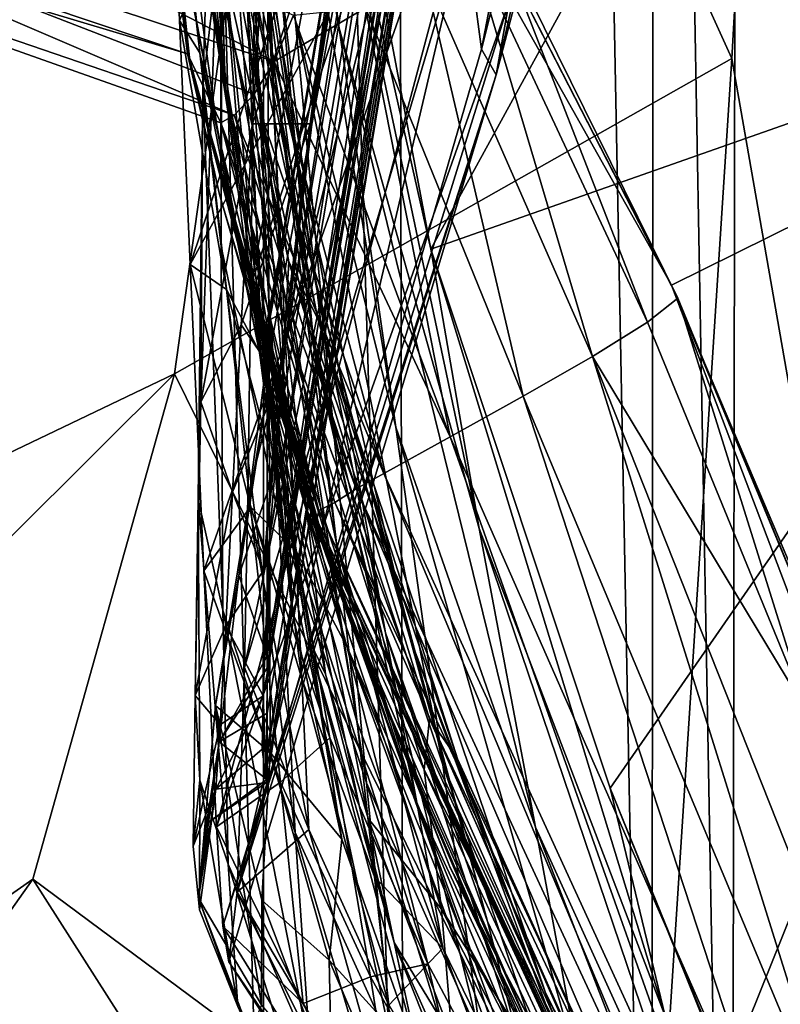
# Model space of a CAD drawing. Header units: metres. Extents: x -1004 to 0, y -708 to 0.
# Tile 42 of 99: x -81 to -61, y -603 to -578. Entities that reach past the tile are written whole.
import ezdxf

# ---------------------------------------------------------------- set-up
doc = ezdxf.new("R2010")
doc.units = ezdxf.units.M

msp = doc.modelspace()

# ---------------------------------------------------------------- linework, layer by layer
at = {"layer": 'top01'}
for points in [[(-73.219353, -580.095581, 1845.704102), (-64.619728, -522.944458, 1879.214722), (-65.648918, -532.924927, 1853.471924)], [(-72.128296, -572.403137, 1871.331665), (-64.619728, -522.944458, 1879.214722), (-73.219353, -580.095581, 1845.704102)], [(-51.296936, -527.997803, 236.875916), (-51.296947, -578.477051, 227.240723), (-77.797905, -529.937927, 241.289352)], [(-51.296947, -578.477051, 227.240723), (-74.978409, -565.226013, 234.657715), (-77.797905, -529.937927, 241.289352)], [(-73.970245, -586.399963, 1819.730713), (-65.648918, -532.924927, 1853.471924), (-66.464455, -541.191345, 1827.096191)], [(-73.970245, -586.399963, 1819.730713), (-73.219353, -580.095581, 1845.704102), (-65.648918, -532.924927, 1853.471924)], [(-66.464455, -541.191345, 1827.096191), (-67.029701, -547.704346, 1800.213379), (-74.366554, -591.302917, 1793.485596)], [(-74.366554, -591.302917, 1793.485596), (-73.970245, -586.399963, 1819.730713), (-66.464455, -541.191345, 1827.096191)], [(-74.081085, -583.825745, 1606.674805), (-67.165733, -542.588562, 1606.855957), (-76.56778, -572.977051, 1606.609741)], [(-67.165733, -542.588562, 1606.855957), (-74.429535, -585.996033, 1608.049194), (-67.180069, -542.899109, 1608.049194)], [(-67.165733, -542.588562, 1606.855957), (-74.081085, -583.825745, 1606.674805), (-74.429535, -585.996033, 1608.049194)], [(-67.180069, -542.899109, 1608.049194), (-74.429535, -585.996033, 1608.049194), (-67.459015, -548.980652, 1635.038818)], [(-67.029701, -547.704346, 1800.213379), (-74.429558, -594.792725, 1767.066162), (-74.366554, -591.302917, 1793.485596)], [(-67.029701, -547.704346, 1800.213379), (-67.330322, -552.433777, 1772.953369), (-74.429558, -594.792725, 1767.066162)], [(-74.429535, -585.996033, 1608.049194), (-74.428726, -586.873352, 1612.165161), (-67.459015, -548.980652, 1635.038818)], [(-67.641731, -553.286194, 1662.401733), (-67.459015, -548.980652, 1635.038818), (-74.429184, -594.347595, 1658.520386)], [(-74.429184, -594.347595, 1658.520386), (-67.459015, -548.980652, 1635.038818), (-74.428963, -590.124451, 1629.106079)], [(-67.459015, -548.980652, 1635.038818), (-74.428726, -586.873352, 1612.165161), (-74.428963, -590.124451, 1629.106079)], [(-70.201683, -583.826843, 2040.79895), (-51.296959, -549.301086, 2038.730835), (-76.257782, -551.751221, 2034.772461)], [(-51.296959, -549.301086, 2038.730835), (-70.201683, -583.826843, 2040.79895), (-51.296959, -577.160645, 2043.482788)], [(-74.924385, -565.008118, 1995.390137), (-72.571991, -578.114685, 1997.901611), (-76.257782, -551.751221, 2034.772461)], [(-72.571991, -578.114685, 1997.901611), (-74.783775, -563.470581, 2037.351685), (-76.257782, -551.751221, 2034.772461)], [(-74.783775, -563.470581, 2037.351685), (-70.201683, -583.826843, 2040.79895), (-76.257782, -551.751221, 2034.772461)], [(-67.330322, -552.433777, 1772.953369), (-74.429535, -596.86908, 1740.515137), (-74.429558, -594.792725, 1767.066162)], [(-67.330322, -552.433777, 1772.953369), (-67.539474, -555.364624, 1745.42395), (-74.429535, -596.86908, 1740.515137)], [(-74.429161, -594.645081, 1661.211426), (-67.641731, -553.286194, 1662.401733), (-74.429184, -594.347595, 1658.520386)], [(-67.713676, -555.792969, 1690.011719), (-67.641731, -553.286194, 1662.401733), (-74.429161, -594.645081, 1661.211426)], [(-68.893585, -578.653931, 1190.834229), (-69.325836, -575.409058, 1244.251343), (-64.263916, -554.555969, 1247.085938)], [(-68.893585, -578.653931, 1190.834229), (-64.263916, -554.555969, 1247.085938), (-63.300873, -556.446106, 1193.57312)], [(-67.539474, -555.364624, 1745.42395), (-74.429535, -597.528687, 1713.859253), (-74.429535, -596.86908, 1740.515137)], [(-67.539474, -555.364624, 1745.42395), (-67.675125, -556.486877, 1717.730469), (-74.429535, -597.528687, 1713.859253)], [(-74.429535, -596.765686, 1687.193726), (-67.713676, -555.792969, 1690.011719), (-74.429512, -595.815063, 1673.453247)], [(-67.675125, -556.486877, 1717.730469), (-67.713676, -555.792969, 1690.011719), (-74.429535, -596.765686, 1687.193726)], [(-74.429512, -595.815063, 1673.453247), (-67.713676, -555.792969, 1690.011719), (-74.429161, -594.645081, 1661.211426)], [(-68.514442, -579.313965, 1137.527466), (-63.300873, -556.446106, 1193.57312), (-62.424465, -556.082886, 1140.137695)], [(-68.514442, -579.313965, 1137.527466), (-62.424465, -556.082886, 1140.137695), (-68.176292, -577.426208, 1084.399414)], [(-76.693306, -577.917419, 854.290344), (-67.062447, -556.369446, 873.302368), (-76.981895, -570.975281, 804.221497)], [(-76.693306, -577.917419, 854.290344), (-76.42173, -584.221497, 904.404785), (-67.062447, -556.369446, 873.302368)], [(-76.42173, -584.221497, 904.404785), (-67.585403, -568.08075, 978.706482), (-67.062447, -556.369446, 873.302368)], [(-75.593651, -571.537659, 1911.372925), (-74.622543, -580.178467, 1913.445313), (-75.528809, -556.561523, 1950.441162)], [(-74.622543, -580.178467, 1913.445313), (-75.208206, -567.202209, 1953.267944), (-75.528809, -556.561523, 1950.441162)], [(-67.675125, -556.486877, 1717.730469), (-74.429535, -596.765686, 1687.193726), (-74.429535, -597.528687, 1713.859253)], [(-68.893585, -578.653931, 1190.834229), (-63.300873, -556.446106, 1193.57312), (-68.514442, -579.313965, 1137.527466)], [(-74.848152, -584.764221, 1315.238159), (-70.407867, -560.970947, 1351.139404), (-69.825218, -569.533386, 1297.710938)], [(-74.848152, -584.764221, 1315.238159), (-74.776207, -578.262085, 1346.4375), (-70.407867, -560.970947, 1351.139404)], [(-74.776207, -578.262085, 1346.4375), (-74.710999, -570.695923, 1377.612671), (-70.407867, -560.970947, 1351.139404)], [(-76.412354, -562.102661, 1481.195557), (-74.695518, -574.894104, 1429.613403), (-73.222519, -584.46814, 1429.475098)], [(-75.421379, -573.93689, 1480.982422), (-76.412354, -562.102661, 1481.195557), (-73.222519, -584.46814, 1429.475098)], [(-98.355598, -571.425781, 662.037415), (-76.483864, -578.776123, 662.610168), (-78.39241, -563.357239, 662.560181)], [(-78.39241, -563.357239, 662.560181), (-76.483864, -578.776123, 662.610168), (-78.357964, -563.576233, 664.036865)], [(-72.571991, -578.114685, 1997.901611), (-68.956696, -591.041992, 1999.729492), (-74.783775, -563.470581, 2037.351685)], [(-68.956696, -591.041992, 1999.729492), (-70.201683, -583.826843, 2040.79895), (-74.783775, -563.470581, 2037.351685)], [(-76.483864, -578.776123, 662.610168), (-76.42775, -578.948425, 664.085571), (-78.357964, -563.576233, 664.036865)], [(-78.357964, -563.576233, 664.036865), (-76.42775, -578.948425, 664.085571), (-76.880638, -574.700317, 704.322754)], [(-75.158745, -565.262634, 1429.622803), (-74.665802, -564.194092, 1401.379272), (-74.355034, -578.416992, 1377.612671)], [(-74.665802, -564.194092, 1401.379272), (-74.710999, -570.695923, 1377.612671), (-74.355034, -578.416992, 1377.612671)], [(-73.702827, -577.867249, 1955.581055), (-71.106735, -588.429016, 1957.341431), (-74.924385, -565.008118, 1995.390137)], [(-71.106735, -588.429016, 1957.341431), (-72.571991, -578.114685, 1997.901611), (-74.924385, -565.008118, 1995.390137)], [(-74.355034, -578.416992, 1377.612671), (-73.245384, -586.120544, 1377.612671), (-75.158745, -565.262634, 1429.622803)], [(-73.245384, -586.120544, 1377.612671), (-74.695518, -574.894104, 1429.613403), (-75.158745, -565.262634, 1429.622803)], [(-74.978409, -565.226013, 234.657715), (-63.98497, -584.754639, 227.897385), (-68.972542, -575.041016, 408.139984)], [(-51.296947, -578.477051, 227.240723), (-63.98497, -584.754639, 227.897385), (-74.978409, -565.226013, 234.657715)], [(-75.661522, -565.727356, 1908.970337), (-76.093445, -579.62085, 1870.565918), (-75.621635, -583.752869, 1871.379517)], [(-75.661522, -565.727356, 1908.970337), (-75.742798, -576.596497, 1871.835571), (-76.093445, -579.62085, 1870.565918)], [(-75.593651, -571.537659, 1911.372925), (-75.661522, -565.727356, 1908.970337), (-75.621635, -583.752869, 1871.379517)], [(-74.622543, -580.178467, 1913.445313), (-72.694023, -588.75, 1915.100708), (-75.208206, -567.202209, 1953.267944)], [(-72.694023, -588.75, 1915.100708), (-73.702827, -577.867249, 1955.581055), (-75.208206, -567.202209, 1953.267944)], [(-76.42173, -584.221497, 904.404785), (-76.062798, -592.136536, 976.209412), (-67.585403, -568.08075, 978.706482)], [(-76.062798, -592.136536, 976.209412), (-75.738686, -598.756653, 1048.179688), (-67.585403, -568.08075, 978.706482)], [(-67.585403, -568.08075, 978.706482), (-75.738686, -598.756653, 1048.179688), (-68.176292, -577.426208, 1084.399414)], [(-75.508118, -579.728943, 1558.762573), (-75.664558, -575.116638, 1576.669189), (-76.337692, -568.634949, 1559.672485)], [(-76.115265, -573.92627, 1533.335693), (-75.508118, -579.728943, 1558.762573), (-76.337692, -568.634949, 1559.672485)], [(-74.926849, -590.21936, 1284.02832), (-69.825218, -569.533386, 1297.710938), (-75.01226, -594.642212, 1252.822388)], [(-69.825218, -569.533386, 1297.710938), (-69.325836, -575.409058, 1244.251343), (-75.01226, -594.642212, 1252.822388)], [(-74.926849, -590.21936, 1284.02832), (-74.848152, -584.764221, 1315.238159), (-69.825218, -569.533386, 1297.710938)], [(-91.023666, -570.274963, 564.49646), (-74.245033, -578.975342, 584.492371), (-93.122002, -572.70575, 596.382385)], [(-73.746994, -577.775024, 568.230286), (-74.245033, -578.975342, 584.492371), (-91.023666, -570.274963, 564.49646)], [(-103.389359, -570.721741, 628.322754), (-76.483864, -578.776123, 662.610168), (-98.355598, -571.425781, 662.037415)], [(-103.389359, -570.721741, 628.322754), (-75.624001, -580.557129, 628.322754), (-76.483864, -578.776123, 662.610168)], [(-75.624001, -580.557129, 628.322754), (-103.389359, -570.721741, 628.322754), (-75.281456, -580.358398, 616.121094)], [(-103.389359, -570.721741, 628.322754), (-93.122002, -572.70575, 596.382385), (-75.281456, -580.358398, 616.121094)], [(-74.710999, -570.695923, 1377.612671), (-74.776207, -578.262085, 1346.4375), (-74.03537, -584.70697, 1347.274536)], [(-74.355034, -578.416992, 1377.612671), (-74.710999, -570.695923, 1377.612671), (-74.03537, -584.70697, 1347.274536)], [(-76.92144, -572.091553, 754.409119), (-76.166374, -578.749146, 804.861206), (-76.981895, -570.975281, 804.221497)], [(-76.981895, -570.975281, 804.221497), (-76.166374, -578.749146, 804.861206), (-76.693306, -577.917419, 854.290344)], [(-75.621635, -583.752869, 1871.379517), (-74.131485, -590.757385, 1872.895386), (-75.593651, -571.537659, 1911.372925)], [(-74.131485, -590.757385, 1872.895386), (-74.622543, -580.178467, 1913.445313), (-75.593651, -571.537659, 1911.372925)], [(-76.880638, -574.700317, 704.322754), (-75.700546, -580.821167, 754.376648), (-76.92144, -572.091553, 754.409119)], [(-76.92144, -572.091553, 754.409119), (-75.700546, -580.821167, 754.376648), (-76.166374, -578.749146, 804.861206)], [(-73.868484, -584.148132, 1506.449097), (-76.115265, -573.92627, 1533.335693), (-76.08268, -571.972961, 1507.167358)], [(-73.123672, -585.621948, 1480.525635), (-73.868484, -584.148132, 1506.449097), (-76.08268, -571.972961, 1507.167358)], [(-75.421379, -573.93689, 1480.982422), (-73.123672, -585.621948, 1480.525635), (-76.08268, -571.972961, 1507.167358)], [(-73.219353, -580.095581, 1845.704102), (-72.15197, -572.493835, 1872.477051), (-72.128296, -572.403137, 1871.331665)], [(-73.318871, -580.585205, 1846.520508), (-72.15197, -572.493835, 1872.477051), (-73.219353, -580.095581, 1845.704102)], [(-72.15197, -572.493835, 1872.477051), (-73.318871, -580.585205, 1846.520508), (-72.362312, -573.154846, 1870.685669)], [(-74.245033, -578.975342, 584.492371), (-74.766785, -579.821167, 600.250183), (-93.122002, -572.70575, 596.382385)], [(-93.122002, -572.70575, 596.382385), (-74.766785, -579.821167, 600.250183), (-75.281456, -580.358398, 616.121094)], [(-74.381889, -587.191223, 1606.666992), (-76.56778, -572.977051, 1606.609741), (-74.423637, -575.213867, 1598.353516)], [(-74.381889, -587.191223, 1606.666992), (-74.409805, -586.466125, 1606.666626), (-76.56778, -572.977051, 1606.609741)], [(-74.409805, -586.466125, 1606.666626), (-74.438408, -585.741028, 1606.665405), (-76.56778, -572.977051, 1606.609741)], [(-76.56778, -572.977051, 1606.609741), (-74.438408, -585.741028, 1606.665405), (-74.081085, -583.825745, 1606.674805)], [(-72.362312, -573.154846, 1870.685669), (-74.805, -580.582642, 1851.248291), (-74.431076, -574.539856, 1871.153076)], [(-73.318871, -580.585205, 1846.520508), (-74.805, -580.582642, 1851.248291), (-72.362312, -573.154846, 1870.685669)], [(-75.508118, -579.728943, 1558.762573), (-76.115265, -573.92627, 1533.335693), (-73.962982, -585.813354, 1532.331055)], [(-73.962982, -585.813354, 1532.331055), (-76.115265, -573.92627, 1533.335693), (-73.868484, -584.148132, 1506.449097)], [(-73.222519, -584.46814, 1429.475098), (-70.734505, -593.895203, 1429.208252), (-75.421379, -573.93689, 1480.982422)], [(-70.734505, -593.895203, 1429.208252), (-73.123672, -585.621948, 1480.525635), (-75.421379, -573.93689, 1480.982422)], [(-76.880638, -574.700317, 704.322754), (-74.976151, -584.501038, 704.322754), (-75.700546, -580.821167, 754.376648)], [(-76.42775, -578.948425, 664.085571), (-74.976151, -584.501038, 704.322754), (-76.880638, -574.700317, 704.322754)], [(-74.805, -580.582642, 1851.248291), (-75.742798, -576.596497, 1871.835571), (-74.431076, -574.539856, 1871.153076)], [(-74.695518, -574.894104, 1429.613403), (-71.374352, -593.740479, 1377.612671), (-73.222519, -584.46814, 1429.475098)], [(-73.245384, -586.120544, 1377.612671), (-71.374352, -593.740479, 1377.612671), (-74.695518, -574.894104, 1429.613403)], [(-74.59832, -585.761292, 1592.689941), (-75.664558, -575.116638, 1576.669189), (-74.844215, -585.004761, 1576.669189)], [(-74.59832, -585.761292, 1592.689941), (-74.941856, -577.627441, 1593.041504), (-75.664558, -575.116638, 1576.669189)], [(-74.844215, -585.004761, 1576.669189), (-75.664558, -575.116638, 1576.669189), (-75.508118, -579.728943, 1558.762573)], [(-74.423637, -575.213867, 1598.353516), (-74.941856, -577.627441, 1593.041504), (-73.78315, -593.190002, 1606.682617)], [(-74.381889, -587.191223, 1606.666992), (-74.423637, -575.213867, 1598.353516), (-73.78315, -593.190002, 1606.682617)], [(-68.972542, -575.041016, 408.139984), (-63.824398, -585.086792, 440.159851), (-68.661522, -575.279236, 440.160004)], [(-68.972542, -575.041016, 408.139984), (-63.947975, -584.833679, 408.139984), (-63.824398, -585.086792, 440.159851)], [(-63.98497, -584.754639, 227.897385), (-63.947975, -584.833679, 408.139984), (-68.972542, -575.041016, 408.139984)], [(-75.01226, -594.642212, 1252.822388), (-69.325836, -575.409058, 1244.251343), (-75.202965, -600.441711, 1190.483643)], [(-69.325836, -575.409058, 1244.251343), (-68.893585, -578.653931, 1190.834229), (-75.202965, -600.441711, 1190.483643)], [(-68.661522, -575.279236, 440.160004), (-64.604073, -585.715393, 472.176117), (-69.214943, -575.853088, 472.176575)], [(-68.661522, -575.279236, 440.160004), (-63.824398, -585.086792, 440.159851), (-64.604073, -585.715393, 472.176117)], [(-70.380638, -576.65625, 504.182953), (-69.214943, -575.853088, 472.176575), (-66.025696, -586.60083, 504.182098)], [(-69.214943, -575.853088, 472.176575), (-64.604073, -585.715393, 472.176117), (-66.025696, -586.60083, 504.182098)], [(-76.139725, -587.769165, 1831.575317), (-75.742798, -576.596497, 1871.835571), (-74.805, -580.582642, 1851.248291)], [(-75.742798, -576.596497, 1871.835571), (-76.139725, -587.769165, 1831.575317), (-76.093445, -579.62085, 1870.565918)], [(-70.380638, -576.65625, 504.182953), (-67.815506, -587.625488, 536.179138), (-71.891548, -577.581787, 536.180359)], [(-67.815506, -587.625488, 536.179138), (-70.380638, -576.65625, 504.182953), (-66.025696, -586.60083, 504.182098)], [(-70.201683, -583.826843, 2040.79895), (-65.568436, -597.759644, 2042.431763), (-51.296959, -577.160645, 2043.482788)], [(-51.296959, -577.160645, 2043.482788), (-65.568436, -597.759644, 2042.431763), (-62.57346, -605.198792, 2043.071655)], [(-62.57346, -605.198792, 2043.071655), (-51.296959, -605.198792, 2045.060059), (-51.296959, -577.160645, 2043.482788)], [(-75.738686, -598.756653, 1048.179688), (-75.573997, -601.320923, 1088.178589), (-68.176292, -577.426208, 1084.399414)], [(-68.176292, -577.426208, 1084.399414), (-75.573997, -601.320923, 1088.178589), (-68.514442, -579.313965, 1137.527466)], [(-73.78315, -593.190002, 1606.682617), (-74.941856, -577.627441, 1593.041504), (-74.59832, -585.761292, 1592.689941)], [(-73.485001, -578.522888, 568.174744), (-73.746994, -577.775024, 568.230286), (-71.891548, -577.581787, 536.180359)], [(-71.891548, -577.581787, 536.180359), (-69.703461, -588.671692, 568.17334), (-73.485001, -578.522888, 568.174744)], [(-67.815506, -587.625488, 536.179138), (-69.703461, -588.671692, 568.17334), (-71.891548, -577.581787, 536.180359)], [(-76.166374, -578.749146, 804.861206), (-75.479729, -584.865662, 855.416626), (-76.693306, -577.917419, 854.290344)], [(-76.693306, -577.917419, 854.290344), (-75.479729, -584.865662, 855.416626), (-76.42173, -584.221497, 904.404785)], [(-74.245033, -578.975342, 584.492371), (-73.746994, -577.775024, 568.230286), (-73.485001, -578.522888, 568.174744)], [(-72.694023, -588.75, 1915.100708), (-69.892952, -597.154663, 1916.30957), (-73.702827, -577.867249, 1955.581055)], [(-69.892952, -597.154663, 1916.30957), (-71.106735, -588.429016, 1957.341431), (-73.702827, -577.867249, 1955.581055)], [(-74.776207, -578.262085, 1346.4375), (-74.848152, -584.764221, 1315.238159), (-73.760269, -590.215576, 1316.699829)], [(-74.03537, -584.70697, 1347.274536), (-74.776207, -578.262085, 1346.4375), (-73.760269, -590.215576, 1316.699829)], [(-71.106735, -588.429016, 1957.341431), (-67.50058, -598.766785, 1958.545776), (-72.571991, -578.114685, 1997.901611)], [(-67.50058, -598.766785, 1958.545776), (-68.956696, -591.041992, 1999.729492), (-72.571991, -578.114685, 1997.901611)], [(-74.03537, -584.70697, 1347.274536), (-72.634453, -591.433594, 1347.22644), (-74.355034, -578.416992, 1377.612671)], [(-72.634453, -591.433594, 1347.22644), (-73.245384, -586.120544, 1377.612671), (-74.355034, -578.416992, 1377.612671)], [(-69.703461, -588.671692, 568.17334), (-74.245033, -578.975342, 584.492371), (-73.485001, -578.522888, 568.174744)], [(-55.983807, -605.837585, 220.109924), (-63.98497, -584.754639, 227.897385), (-51.296947, -578.477051, 227.240723)], [(-75.658936, -582.410522, 662.631775), (-76.483864, -578.776123, 662.610168), (-73.161613, -590.917786, 660.184387)], [(-73.161613, -590.917786, 660.184387), (-76.483864, -578.776123, 662.610168), (-73.146431, -590.81488, 656.184937)], [(-76.483864, -578.776123, 662.610168), (-73.098671, -590.579102, 648.187073), (-73.146431, -590.81488, 656.184937)], [(-76.483864, -578.776123, 662.610168), (-75.624001, -580.557129, 628.322754), (-73.098671, -590.579102, 648.187073)], [(-76.483864, -578.776123, 662.610168), (-75.658936, -582.410522, 662.631775), (-76.42775, -578.948425, 664.085571)], [(-75.700546, -580.821167, 754.376648), (-74.632095, -586.460205, 804.860474), (-76.166374, -578.749146, 804.861206)], [(-76.166374, -578.749146, 804.861206), (-74.632095, -586.460205, 804.860474), (-75.479729, -584.865662, 855.416626)], [(-75.202965, -600.441711, 1190.483643), (-68.893585, -578.653931, 1190.834229), (-68.514442, -579.313965, 1137.527466)], [(-75.658936, -582.410522, 662.631775), (-72.723816, -592.25708, 664.179382), (-76.42775, -578.948425, 664.085571)], [(-76.42775, -578.948425, 664.085571), (-72.723816, -592.25708, 664.179382), (-74.976151, -584.501038, 704.322754)], [(-74.766785, -579.821167, 600.250183), (-74.245033, -578.975342, 584.492371), (-71.419464, -589.622437, 600.171692)], [(-74.245033, -578.975342, 584.492371), (-69.703461, -588.671692, 568.17334), (-71.419464, -589.622437, 600.171692)], [(-75.573997, -601.320923, 1088.178589), (-75.419754, -602.249939, 1128.336426), (-68.514442, -579.313965, 1137.527466)], [(-68.514442, -579.313965, 1137.527466), (-75.419754, -602.249939, 1128.336426), (-75.202965, -600.441711, 1190.483643)], [(-76.093445, -579.62085, 1870.565918), (-76.209663, -590.285706, 1830.785522), (-75.579216, -593.159119, 1830.649658)], [(-76.093445, -579.62085, 1870.565918), (-76.139725, -587.769165, 1831.575317), (-76.209663, -590.285706, 1830.785522)], [(-75.621635, -583.752869, 1871.379517), (-76.093445, -579.62085, 1870.565918), (-75.579216, -593.159119, 1830.649658)], [(-73.410561, -590.547241, 1557.622925), (-74.844215, -585.004761, 1576.669189), (-75.508118, -579.728943, 1558.762573)], [(-73.410561, -590.547241, 1557.622925), (-75.508118, -579.728943, 1558.762573), (-73.962982, -585.813354, 1532.331055)], [(-74.766785, -579.821167, 600.250183), (-71.419464, -589.622437, 600.171692), (-75.281456, -580.358398, 616.121094)], [(-74.131485, -590.757385, 1872.895386), (-71.866783, -597.618286, 1874.075806), (-74.622543, -580.178467, 1913.445313)], [(-71.866783, -597.618286, 1874.075806), (-72.694023, -588.75, 1915.100708), (-74.622543, -580.178467, 1913.445313)], [(-73.970245, -586.399963, 1819.730713), (-73.318871, -580.585205, 1846.520508), (-73.219353, -580.095581, 1845.704102)], [(-75.281456, -580.358398, 616.121094), (-72.131828, -590.021973, 616.174316), (-75.624001, -580.557129, 628.322754)], [(-72.131828, -590.021973, 616.174316), (-72.685722, -590.370605, 632.178894), (-75.624001, -580.557129, 628.322754)], [(-75.624001, -580.557129, 628.322754), (-72.685722, -590.370605, 632.178894), (-73.098671, -590.579102, 648.187073)], [(-71.419464, -589.622437, 600.171692), (-72.131828, -590.021973, 616.174316), (-75.281456, -580.358398, 616.121094)], [(-75.098816, -585.777466, 1831.103394), (-76.139725, -587.769165, 1831.575317), (-74.805, -580.582642, 1851.248291)], [(-73.605247, -589.491394, 754.36322), (-74.632095, -586.460205, 804.860474), (-75.700546, -580.821167, 754.376648)], [(-74.976151, -584.501038, 704.322754), (-73.605247, -589.491394, 754.36322), (-75.700546, -580.821167, 754.376648)], [(-74.805, -580.582642, 1851.248291), (-73.318871, -580.585205, 1846.520508), (-75.098816, -585.777466, 1831.103394)], [(-73.318871, -580.585205, 1846.520508), (-74.125481, -587.189819, 1820.133301), (-75.098816, -585.777466, 1831.103394)], [(-74.125481, -587.189819, 1820.133301), (-73.318871, -580.585205, 1846.520508), (-73.970245, -586.399963, 1819.730713)], [(-73.179382, -590.9328, 662.185486), (-73.186432, -590.925415, 662.696655), (-75.658936, -582.410522, 662.631775)], [(-73.179382, -590.9328, 662.185486), (-75.658936, -582.410522, 662.631775), (-73.161613, -590.917786, 660.184387)], [(-75.658936, -582.410522, 662.631775), (-73.186432, -590.925415, 662.696655), (-72.723816, -592.25708, 664.179382)], [(-75.579216, -593.159119, 1830.649658), (-73.705246, -598.900696, 1831.773315), (-75.621635, -583.752869, 1871.379517)], [(-73.705246, -598.900696, 1831.773315), (-74.131485, -590.757385, 1872.895386), (-75.621635, -583.752869, 1871.379517)], [(-74.081085, -583.825745, 1606.674805), (-74.438408, -585.741028, 1606.665405), (-74.429535, -585.996033, 1608.049194)], [(-65.568436, -597.759644, 2042.431763), (-70.201683, -583.826843, 2040.79895), (-64.152229, -603.654663, 2000.903442)], [(-64.152229, -603.654663, 2000.903442), (-70.201683, -583.826843, 2040.79895), (-68.956696, -591.041992, 1999.729492)], [(-75.479729, -584.865662, 855.416626), (-74.856987, -590.481506, 906.052185), (-76.42173, -584.221497, 904.404785)], [(-76.42173, -584.221497, 904.404785), (-74.856987, -590.481506, 906.052185), (-76.062798, -592.136536, 976.209412)], [(-73.868484, -584.148132, 1506.449097), (-70.239395, -595.969116, 1505.473022), (-73.962982, -585.813354, 1532.331055)], [(-73.123672, -585.621948, 1480.525635), (-69.511261, -596.996094, 1479.826904), (-73.868484, -584.148132, 1506.449097)], [(-69.511261, -596.996094, 1479.826904), (-70.239395, -595.969116, 1505.473022), (-73.868484, -584.148132, 1506.449097)], [(-73.605247, -589.491394, 754.36322), (-74.976151, -584.501038, 704.322754), (-70.645248, -597.966309, 754.378906)], [(-74.976151, -584.501038, 704.322754), (-72.042046, -594.089844, 704.322754), (-70.645248, -597.966309, 754.378906)], [(-72.723816, -592.25708, 664.179382), (-72.042046, -594.089844, 704.322754), (-74.976151, -584.501038, 704.322754)], [(-73.222519, -584.46814, 1429.475098), (-71.374352, -593.740479, 1377.612671), (-68.738998, -601.206116, 1377.612671)], [(-73.222519, -584.46814, 1429.475098), (-68.738998, -601.206116, 1377.612671), (-70.734505, -593.895203, 1429.208252)], [(-74.632095, -586.460205, 804.860474), (-73.671326, -591.652344, 855.429443), (-75.479729, -584.865662, 855.416626)], [(-75.479729, -584.865662, 855.416626), (-73.671326, -591.652344, 855.429443), (-74.856987, -590.481506, 906.052185)], [(-74.848152, -584.764221, 1315.238159), (-74.926849, -590.21936, 1284.02832), (-73.530998, -594.929138, 1285.942383)], [(-73.760269, -590.215576, 1316.699829), (-74.848152, -584.764221, 1315.238159), (-73.530998, -594.929138, 1285.942383)], [(-73.760269, -590.215576, 1316.699829), (-72.108353, -596.06134, 1316.590454), (-74.03537, -584.70697, 1347.274536)], [(-72.108353, -596.06134, 1316.590454), (-72.634453, -591.433594, 1347.22644), (-74.03537, -584.70697, 1347.274536)], [(-63.947975, -584.833679, 408.139984), (-63.98497, -584.754639, 227.897385), (-59.657181, -594.962708, 408.139984)], [(-63.98497, -584.754639, 227.897385), (-55.983807, -605.837585, 220.109924), (-59.657181, -594.962708, 408.139984)], [(-59.652096, -595.199707, 440.159698), (-63.947975, -584.833679, 408.139984), (-59.657181, -594.962708, 408.139984)], [(-63.824398, -585.086792, 440.159851), (-63.947975, -584.833679, 408.139984), (-59.652096, -595.199707, 440.159698)], [(-73.380203, -593.851685, 1592.401855), (-74.844215, -585.004761, 1576.669189), (-72.925056, -594.814758, 1576.669189)], [(-73.380203, -593.851685, 1592.401855), (-74.59832, -585.761292, 1592.689941), (-74.844215, -585.004761, 1576.669189)], [(-73.410561, -590.547241, 1557.622925), (-72.925056, -594.814758, 1576.669189), (-74.844215, -585.004761, 1576.669189)], [(-64.604073, -585.715393, 472.176117), (-63.824398, -585.086792, 440.159851), (-60.474724, -595.802185, 472.175598)], [(-60.474724, -595.802185, 472.175598), (-63.824398, -585.086792, 440.159851), (-59.652096, -595.199707, 440.159698)], [(-70.734505, -593.895203, 1429.208252), (-67.241257, -603.050842, 1428.814331), (-73.123672, -585.621948, 1480.525635)], [(-67.241257, -603.050842, 1428.814331), (-69.511261, -596.996094, 1479.826904), (-73.123672, -585.621948, 1480.525635)], [(-75.325386, -590.108093, 1810.753906), (-76.139725, -587.769165, 1831.575317), (-75.098816, -585.777466, 1831.103394)], [(-74.125481, -587.189819, 1820.133301), (-75.325386, -590.108093, 1810.753906), (-75.098816, -585.777466, 1831.103394)], [(-72.499527, -599.079285, 1606.716187), (-74.59832, -585.761292, 1592.689941), (-73.380203, -593.851685, 1592.401855)], [(-72.499527, -599.079285, 1606.716187), (-73.78315, -593.190002, 1606.682617), (-74.59832, -585.761292, 1592.689941)], [(-74.429535, -585.996033, 1608.049194), (-74.438408, -585.741028, 1606.665405), (-74.428726, -586.873352, 1612.165161)], [(-74.409805, -586.466125, 1606.666626), (-74.428726, -586.873352, 1612.165161), (-74.438408, -585.741028, 1606.665405)], [(-70.239395, -595.969116, 1505.473022), (-70.373009, -597.285461, 1531.072876), (-73.962982, -585.813354, 1532.331055)], [(-73.962982, -585.813354, 1532.331055), (-70.373009, -597.285461, 1531.072876), (-73.410561, -590.547241, 1557.622925)], [(-66.025696, -586.60083, 504.182098), (-64.604073, -585.715393, 472.176117), (-60.474724, -595.802185, 472.175598)], [(-71.374352, -593.740479, 1377.612671), (-73.245384, -586.120544, 1377.612671), (-70.565125, -598.128174, 1347.17627)], [(-70.565125, -598.128174, 1347.17627), (-73.245384, -586.120544, 1377.612671), (-72.634453, -591.433594, 1347.22644)], [(-74.524483, -592.128967, 1793.518311), (-73.970245, -586.399963, 1819.730713), (-74.366554, -591.302917, 1793.485596)], [(-74.524483, -592.128967, 1793.518311), (-74.125481, -587.189819, 1820.133301), (-73.970245, -586.399963, 1819.730713)], [(-75.165367, -592.257507, 1639.949463), (-74.428963, -590.124451, 1629.106079), (-74.409805, -586.466125, 1606.666626)], [(-74.409805, -586.466125, 1606.666626), (-74.381889, -587.191223, 1606.666992), (-75.165367, -592.257507, 1639.949463)], [(-72.36882, -594.092224, 804.864868), (-74.632095, -586.460205, 804.860474), (-73.605247, -589.491394, 754.36322)], [(-72.36882, -594.092224, 804.864868), (-73.671326, -591.652344, 855.429443), (-74.632095, -586.460205, 804.860474)], [(-74.428963, -590.124451, 1629.106079), (-74.428726, -586.873352, 1612.165161), (-74.409805, -586.466125, 1606.666626)], [(-59.457424, -607.626343, 536.176514), (-67.815506, -587.625488, 536.179138), (-66.025696, -586.60083, 504.182098)], [(-60.474724, -595.802185, 472.175598), (-58.017033, -606.810181, 504.180237), (-66.025696, -586.60083, 504.182098)], [(-58.017033, -606.810181, 504.180237), (-59.457424, -607.626343, 536.176514), (-66.025696, -586.60083, 504.182098)], [(-74.381889, -587.191223, 1606.666992), (-75.762894, -595.622437, 1656.737427), (-75.165367, -592.257507, 1639.949463)], [(-74.352173, -596.839661, 1631.730713), (-75.762894, -595.622437, 1656.737427), (-74.381889, -587.191223, 1606.666992)], [(-74.125481, -587.189819, 1820.133301), (-74.524483, -592.128967, 1793.518311), (-75.325386, -590.108093, 1810.753906)], [(-74.381889, -587.191223, 1606.666992), (-73.78315, -593.190002, 1606.682617), (-74.352173, -596.839661, 1631.730713)], [(-69.703461, -588.671692, 568.17334), (-67.815506, -587.625488, 536.179138), (-60.987484, -608.472656, 568.170288)], [(-60.987484, -608.472656, 568.170288), (-67.815506, -587.625488, 536.179138), (-59.457424, -607.626343, 536.176514)], [(-76.139725, -587.769165, 1831.575317), (-76.28791, -595.36322, 1790.504517), (-76.209663, -590.285706, 1830.785522)], [(-76.28791, -595.36322, 1790.504517), (-76.139725, -587.769165, 1831.575317), (-75.325386, -590.108093, 1810.753906)], [(-69.892952, -597.154663, 1916.30957), (-66.292473, -605.30011, 1917.071045), (-71.106735, -588.429016, 1957.341431)], [(-66.292473, -605.30011, 1917.071045), (-67.50058, -598.766785, 1958.545776), (-71.106735, -588.429016, 1957.341431)], [(-71.419464, -589.622437, 600.171692), (-69.703461, -588.671692, 568.17334), (-62.420319, -609.260437, 600.165771)], [(-69.703461, -588.671692, 568.17334), (-60.987484, -608.472656, 568.170288), (-62.420319, -609.260437, 600.165771)], [(-71.866783, -597.618286, 1874.075806), (-68.904663, -604.262512, 1874.897827), (-72.694023, -588.75, 1915.100708)], [(-68.904663, -604.262512, 1874.897827), (-69.892952, -597.154663, 1916.30957), (-72.694023, -588.75, 1915.100708)], [(-70.645248, -597.966309, 754.378906), (-72.36882, -594.092224, 804.864868), (-73.605247, -589.491394, 754.36322)], [(-72.131828, -590.021973, 616.174316), (-71.419464, -589.622437, 600.171692), (-63.044308, -609.603333, 616.190186)], [(-63.044308, -609.603333, 616.190186), (-71.419464, -589.622437, 600.171692), (-62.420319, -609.260437, 600.165771)], [(-75.325386, -590.108093, 1810.753906), (-75.50103, -593.559387, 1790.236084), (-76.28791, -595.36322, 1790.504517)], [(-74.524483, -592.128967, 1793.518311), (-75.50103, -593.559387, 1790.236084), (-75.325386, -590.108093, 1810.753906)], [(-74.429184, -594.347595, 1658.520386), (-74.428963, -590.124451, 1629.106079), (-75.165367, -592.257507, 1639.949463)], [(-74.926849, -590.21936, 1284.02832), (-75.01226, -594.642212, 1252.822388), (-73.349625, -598.828735, 1255.053467)], [(-73.530998, -594.929138, 1285.942383), (-74.926849, -590.21936, 1284.02832), (-73.349625, -598.828735, 1255.053467)], [(-73.530998, -594.929138, 1285.942383), (-71.65667, -600.048706, 1285.78064), (-73.760269, -590.215576, 1316.699829)], [(-71.65667, -600.048706, 1285.78064), (-72.108353, -596.06134, 1316.590454), (-73.760269, -590.215576, 1316.699829)], [(-63.563118, -609.90509, 632.096252), (-72.685722, -590.370605, 632.178894), (-72.131828, -590.021973, 616.174316)], [(-63.563118, -609.90509, 632.096252), (-72.131828, -590.021973, 616.174316), (-63.044308, -609.603333, 616.190186)], [(-76.209663, -590.285706, 1830.785522), (-76.28791, -595.36322, 1790.504517), (-76.17202, -597.55011, 1788.963013)], [(-75.579216, -593.159119, 1830.649658), (-76.209663, -590.285706, 1830.785522), (-75.441162, -599.718445, 1789.375122)], [(-76.209663, -590.285706, 1830.785522), (-76.17202, -597.55011, 1788.963013), (-75.441162, -599.718445, 1789.375122)], [(-74.856987, -590.481506, 906.052185), (-74.083122, -597.601624, 978.308777), (-76.062798, -592.136536, 976.209412)], [(-73.671326, -591.652344, 855.429443), (-72.81015, -596.460266, 906.052185), (-74.856987, -590.481506, 906.052185)], [(-74.856987, -590.481506, 906.052185), (-72.81015, -596.460266, 906.052185), (-74.083122, -597.601624, 978.308777)], [(-72.685722, -590.370605, 632.178894), (-63.993095, -610.12384, 648.383057), (-73.098671, -590.579102, 648.187073)], [(-63.993095, -610.12384, 648.383057), (-72.685722, -590.370605, 632.178894), (-63.563118, -609.90509, 632.096252)], [(-69.922791, -600.881226, 1556.261719), (-71.824379, -598.544861, 1576.669189), (-73.410561, -590.547241, 1557.622925)], [(-71.824379, -598.544861, 1576.669189), (-72.925056, -594.814758, 1576.669189), (-73.410561, -590.547241, 1557.622925)], [(-70.373009, -597.285461, 1531.072876), (-69.922791, -600.881226, 1556.261719), (-73.410561, -590.547241, 1557.622925)], [(-73.146431, -590.81488, 656.184937), (-73.098671, -590.579102, 648.187073), (-64.090759, -610.279724, 655.483582)], [(-73.098671, -590.579102, 648.187073), (-63.993095, -610.12384, 648.383057), (-64.090759, -610.279724, 655.483582)], [(-73.705246, -598.900696, 1831.773315), (-71.195473, -604.44281, 1832.627563), (-74.131485, -590.757385, 1872.895386)], [(-71.195473, -604.44281, 1832.627563), (-71.866783, -597.618286, 1874.075806), (-74.131485, -590.757385, 1872.895386)], [(-69.709328, -599.787415, 662.787659), (-73.186432, -590.925415, 662.696655), (-73.179382, -590.9328, 662.185486)], [(-73.186432, -590.925415, 662.696655), (-69.709328, -599.787415, 662.787659), (-72.723816, -592.25708, 664.179382)], [(-64.165329, -610.367798, 661.102844), (-73.179382, -590.9328, 662.185486), (-73.161613, -590.917786, 660.184387)], [(-64.165329, -610.367798, 661.102844), (-69.709328, -599.787415, 662.787659), (-73.179382, -590.9328, 662.185486)], [(-64.134399, -610.349487, 659.089783), (-73.161613, -590.917786, 660.184387), (-73.146431, -590.81488, 656.184937)], [(-64.134399, -610.349487, 659.089783), (-64.165329, -610.367798, 661.102844), (-73.161613, -590.917786, 660.184387)], [(-64.090759, -610.279724, 655.483582), (-64.134399, -610.349487, 659.089783), (-73.146431, -590.81488, 656.184937)], [(-67.50058, -598.766785, 1958.545776), (-62.950897, -608.77533, 1959.220581), (-68.956696, -591.041992, 1999.729492)], [(-62.950897, -608.77533, 1959.220581), (-64.152229, -603.654663, 2000.903442), (-68.956696, -591.041992, 1999.729492)], [(-74.366554, -591.302917, 1793.485596), (-74.429558, -594.792725, 1767.066162), (-74.529877, -595.370422, 1766.641479)], [(-74.529877, -595.370422, 1766.641479), (-74.524483, -592.128967, 1793.518311), (-74.366554, -591.302917, 1793.485596)], [(-70.565125, -598.128174, 1347.17627), (-72.634453, -591.433594, 1347.22644), (-69.887627, -601.890625, 1316.490356)], [(-69.887627, -601.890625, 1316.490356), (-72.634453, -591.433594, 1347.22644), (-72.108353, -596.06134, 1316.590454)], [(-70.280464, -602.294983, 906.052185), (-73.671326, -591.652344, 855.429443), (-72.36882, -594.092224, 804.864868)], [(-72.81015, -596.460266, 906.052185), (-73.671326, -591.652344, 855.429443), (-70.280464, -602.294983, 906.052185)], [(-76.062798, -592.136536, 976.209412), (-74.083122, -597.601624, 978.308777), (-75.738686, -598.756653, 1048.179688)], [(-75.165367, -592.257507, 1639.949463), (-75.762894, -595.622437, 1656.737427), (-75.668739, -596.563416, 1673.464844)], [(-75.668739, -596.563416, 1673.464844), (-74.429184, -594.347595, 1658.520386), (-75.165367, -592.257507, 1639.949463)], [(-74.524483, -592.128967, 1793.518311), (-74.529877, -595.370422, 1766.641479), (-75.50103, -593.559387, 1790.236084)], [(-72.723816, -592.25708, 664.179382), (-69.709328, -599.787415, 662.787659), (-67.230217, -604.931641, 664.318481)], [(-67.230217, -604.931641, 664.318481), (-72.042046, -594.089844, 704.322754), (-72.723816, -592.25708, 664.179382)], [(-75.441162, -599.718445, 1789.375122), (-73.321793, -604.579895, 1790.233398), (-75.579216, -593.159119, 1830.649658)], [(-73.321793, -604.579895, 1790.233398), (-73.705246, -598.900696, 1831.773315), (-75.579216, -593.159119, 1830.649658)], [(-73.78315, -593.190002, 1606.682617), (-72.499527, -599.079285, 1606.716187), (-74.352173, -596.839661, 1631.730713)], [(-75.50103, -593.559387, 1790.236084), (-75.641045, -596.119995, 1769.587036), (-76.28791, -595.36322, 1790.504517)], [(-74.529877, -595.370422, 1766.641479), (-75.641045, -596.119995, 1769.587036), (-75.50103, -593.559387, 1790.236084)], [(-68.738998, -601.206116, 1377.612671), (-71.374352, -593.740479, 1377.612671), (-67.840469, -604.677734, 1347.116943)], [(-67.840469, -604.677734, 1347.116943), (-71.374352, -593.740479, 1377.612671), (-70.565125, -598.128174, 1347.17627)], [(-70.501167, -604.765503, 1606.768555), (-73.380203, -593.851685, 1592.401855), (-71.145393, -601.744263, 1592.179443)], [(-71.145393, -601.744263, 1592.179443), (-73.380203, -593.851685, 1592.401855), (-72.925056, -594.814758, 1576.669189)], [(-70.501167, -604.765503, 1606.768555), (-72.499527, -599.079285, 1606.716187), (-73.380203, -593.851685, 1592.401855)], [(-68.738998, -601.206116, 1377.612671), (-65.35495, -608.419312, 1377.612671), (-70.734505, -593.895203, 1429.208252)], [(-70.734505, -593.895203, 1429.208252), (-65.35495, -608.419312, 1377.612671), (-67.241257, -603.050842, 1428.814331)], [(-69.39064, -601.534729, 804.883789), (-72.36882, -594.092224, 804.864868), (-70.645248, -597.966309, 754.378906)], [(-67.285263, -607.927795, 906.052185), (-70.280464, -602.294983, 906.052185), (-72.36882, -594.092224, 804.864868)], [(-69.39064, -601.534729, 804.883789), (-67.285263, -607.927795, 906.052185), (-72.36882, -594.092224, 804.864868)], [(-70.645248, -597.966309, 754.378906), (-72.042046, -594.089844, 704.322754), (-66.858658, -606.112549, 754.427551)], [(-72.042046, -594.089844, 704.322754), (-68.088608, -603.377686, 704.322754), (-66.858658, -606.112549, 754.427551)], [(-68.088608, -603.377686, 704.322754), (-72.042046, -594.089844, 704.322754), (-67.230217, -604.931641, 664.318481)], [(-75.668739, -596.563416, 1673.464844), (-74.429161, -594.645081, 1661.211426), (-74.429184, -594.347595, 1658.520386)], [(-74.429512, -595.815063, 1673.453247), (-74.429161, -594.645081, 1661.211426), (-75.668739, -596.563416, 1673.464844)], [(-73.349625, -598.828735, 1255.053467), (-75.01226, -594.642212, 1252.822388), (-75.202965, -600.441711, 1190.483643)], [(-74.429558, -594.792725, 1767.066162), (-74.445152, -597.613525, 1713.780029), (-74.529877, -595.370422, 1766.641479)], [(-74.429558, -594.792725, 1767.066162), (-74.429535, -596.86908, 1740.515137), (-74.445152, -597.613525, 1713.780029)], [(-72.925056, -594.814758, 1576.669189), (-71.824379, -598.544861, 1576.669189), (-71.145393, -601.744263, 1592.179443)], [(-73.349625, -598.828735, 1255.053467), (-71.283127, -603.370789, 1254.862061), (-73.530998, -594.929138, 1285.942383)], [(-71.283127, -603.370789, 1254.862061), (-71.65667, -600.048706, 1285.78064), (-73.530998, -594.929138, 1285.942383)], [(-76.28791, -595.36322, 1790.504517), (-76.337135, -599.258789, 1748.940063), (-76.17202, -597.55011, 1788.963013)], [(-76.28791, -595.36322, 1790.504517), (-75.641045, -596.119995, 1769.587036), (-76.337135, -599.258789, 1748.940063)], [(-74.556091, -596.747803, 1748.785522), (-75.753426, -597.786743, 1748.845215), (-74.529877, -595.370422, 1766.641479)], [(-74.529877, -595.370422, 1766.641479), (-75.753426, -597.786743, 1748.845215), (-75.641045, -596.119995, 1769.587036)], [(-74.445152, -597.613525, 1713.780029), (-74.556091, -596.747803, 1748.785522), (-74.529877, -595.370422, 1766.641479)], [(-75.762894, -595.622437, 1656.737427), (-76.199287, -600.604675, 1707.27124), (-75.668739, -596.563416, 1673.464844)], [(-76.199287, -600.604675, 1707.27124), (-75.762894, -595.622437, 1656.737427), (-74.577431, -603.362366, 1681.969238)], [(-74.568619, -600.650757, 1656.766357), (-75.762894, -595.622437, 1656.737427), (-74.352173, -596.839661, 1631.730713)], [(-75.762894, -595.622437, 1656.737427), (-74.568619, -600.650757, 1656.766357), (-74.577431, -603.362366, 1681.969238)], [(-74.439949, -597.52948, 1707.27124), (-74.429512, -595.815063, 1673.453247), (-75.668739, -596.563416, 1673.464844)], [(-74.439949, -597.52948, 1707.27124), (-74.429535, -596.765686, 1687.193726), (-74.429512, -595.815063, 1673.453247)], [(-69.887627, -601.890625, 1316.490356), (-72.108353, -596.06134, 1316.590454), (-71.65667, -600.048706, 1285.78064)], [(-70.239395, -595.969116, 1505.473022), (-65.212761, -607.233337, 1504.251221), (-70.373009, -597.285461, 1531.072876)], [(-69.511261, -596.996094, 1479.826904), (-64.615692, -607.86676, 1478.893677), (-70.239395, -595.969116, 1505.473022)], [(-64.615692, -607.86676, 1478.893677), (-65.212761, -607.233337, 1504.251221), (-70.239395, -595.969116, 1505.473022)], [(-75.641045, -596.119995, 1769.587036), (-75.753426, -597.786743, 1748.845215), (-76.337135, -599.258789, 1748.940063)], [(-76.199287, -600.604675, 1707.27124), (-75.998428, -598.678589, 1707.27124), (-75.668739, -596.563416, 1673.464844)], [(-75.668739, -596.563416, 1673.464844), (-75.998428, -598.678589, 1707.27124), (-74.439949, -597.52948, 1707.27124)], [(-72.81015, -596.460266, 906.052185), (-71.757744, -602.63855, 978.393799), (-74.083122, -597.601624, 978.308777)], [(-72.81015, -596.460266, 906.052185), (-70.280464, -602.294983, 906.052185), (-71.757744, -602.63855, 978.393799)], [(-75.753426, -597.786743, 1748.845215), (-74.556091, -596.747803, 1748.785522), (-74.445152, -597.613525, 1713.780029)], [(-72.826424, -602.205139, 1631.766602), (-74.568619, -600.650757, 1656.766357), (-74.352173, -596.839661, 1631.730713)], [(-74.429535, -597.528687, 1713.859253), (-74.429535, -596.765686, 1687.193726), (-74.439949, -597.52948, 1707.27124)], [(-74.352173, -596.839661, 1631.730713), (-72.499527, -599.079285, 1606.716187), (-72.826424, -602.205139, 1631.766602)], [(-74.429535, -596.86908, 1740.515137), (-74.429535, -597.528687, 1713.859253), (-74.445152, -597.613525, 1713.780029)], [(-67.241257, -603.050842, 1428.814331), (-62.786045, -611.78186, 1428.297729), (-69.511261, -596.996094, 1479.826904)], [(-62.786045, -611.78186, 1428.297729), (-64.615692, -607.86676, 1478.893677), (-69.511261, -596.996094, 1479.826904)], [(-65.212761, -607.233337, 1504.251221), (-65.338036, -608.140503, 1529.578247), (-70.373009, -597.285461, 1531.072876)], [(-70.373009, -597.285461, 1531.072876), (-65.338036, -608.140503, 1529.578247), (-69.922791, -600.881226, 1556.261719)], [(-68.904663, -604.262512, 1874.897827), (-65.312065, -610.620544, 1875.362427), (-69.892952, -597.154663, 1916.30957)], [(-65.312065, -610.620544, 1875.362427), (-66.292473, -605.30011, 1917.071045), (-69.892952, -597.154663, 1916.30957)], [(-76.17202, -597.55011, 1788.963013), (-76.337135, -599.258789, 1748.940063), (-76.181023, -600.898193, 1747.070557)], [(-76.17202, -597.55011, 1788.963013), (-76.181023, -600.898193, 1747.070557), (-75.189552, -603.39801, 1747.760132)], [(-75.441162, -599.718445, 1789.375122), (-76.17202, -597.55011, 1788.963013), (-75.189552, -603.39801, 1747.760132)], [(-74.445152, -597.613525, 1713.780029), (-74.439949, -597.52948, 1707.27124), (-75.998428, -598.678589, 1707.27124)], [(-75.998428, -598.678589, 1707.27124), (-75.753426, -597.786743, 1748.845215), (-74.445152, -597.613525, 1713.780029)], [(-74.083122, -597.601624, 978.308777), (-73.497513, -603.326904, 1050.667847), (-75.738686, -598.756653, 1048.179688)], [(-74.445152, -597.613525, 1713.780029), (-74.429535, -597.528687, 1713.859253), (-74.439949, -597.52948, 1707.27124)], [(-74.083122, -597.601624, 978.308777), (-71.757744, -602.63855, 978.393799), (-73.497513, -603.326904, 1050.667847)], [(-71.195473, -604.44281, 1832.627563), (-68.120819, -609.730896, 1833.194336), (-71.866783, -597.618286, 1874.075806)], [(-68.120819, -609.730896, 1833.194336), (-68.904663, -604.262512, 1874.897827), (-71.866783, -597.618286, 1874.075806)], [(-76.337135, -599.258789, 1748.940063), (-75.753426, -597.786743, 1748.845215), (-76.181023, -600.898193, 1747.070557)], [(-76.181023, -600.898193, 1747.070557), (-75.753426, -597.786743, 1748.845215), (-76.199287, -600.604675, 1707.27124)], [(-75.753426, -597.786743, 1748.845215), (-75.998428, -598.678589, 1707.27124), (-76.199287, -600.604675, 1707.27124)], [(-62.57346, -605.198792, 2043.071655), (-65.568436, -597.759644, 2042.431763), (-58.229408, -615.820068, 2001.579346)], [(-58.229408, -615.820068, 2001.579346), (-65.568436, -597.759644, 2042.431763), (-64.152229, -603.654663, 2000.903442)], [(-66.858658, -606.112549, 754.427551), (-69.39064, -601.534729, 804.883789), (-70.645248, -597.966309, 754.378906)], [(-67.840469, -604.677734, 1347.116943), (-70.565125, -598.128174, 1347.17627), (-67.113083, -607.599426, 1316.389893)], [(-67.113083, -607.599426, 1316.389893), (-70.565125, -598.128174, 1347.17627), (-69.887627, -601.890625, 1316.490356)], [(-71.145393, -601.744263, 1592.179443), (-71.824379, -598.544861, 1576.669189), (-69.65448, -604.211548, 1576.669312)], [(-69.922791, -600.881226, 1556.261719), (-69.65448, -604.211548, 1576.669312), (-71.824379, -598.544861, 1576.669189)], [(-75.738686, -598.756653, 1048.179688), (-73.497513, -603.326904, 1050.667847), (-75.573997, -601.320923, 1088.178589)], [(-75.202965, -600.441711, 1190.483643), (-70.785103, -607.936829, 1192.890015), (-73.349625, -598.828735, 1255.053467)], [(-70.785103, -607.936829, 1192.890015), (-71.283127, -603.370789, 1254.862061), (-73.349625, -598.828735, 1255.053467)], [(-61.952927, -613.105896, 1917.408691), (-67.50058, -598.766785, 1958.545776), (-66.292473, -605.30011, 1917.071045)], [(-62.950897, -608.77533, 1959.220581), (-67.50058, -598.766785, 1958.545776), (-61.952927, -613.105896, 1917.408691)], [(-73.321793, -604.579895, 1790.233398), (-70.661507, -609.202881, 1790.874756), (-73.705246, -598.900696, 1831.773315)], [(-70.661507, -609.202881, 1790.874756), (-71.195473, -604.44281, 1832.627563), (-73.705246, -598.900696, 1831.773315)], [(-72.499527, -599.079285, 1606.716187), (-70.501167, -604.765503, 1606.768555), (-72.826424, -602.205139, 1631.766602)], [(-75.189552, -603.39801, 1747.760132), (-72.96595, -607.770203, 1748.437378), (-75.441162, -599.718445, 1789.375122)], [(-72.96595, -607.770203, 1748.437378), (-73.321793, -604.579895, 1790.233398), (-75.441162, -599.718445, 1789.375122)], [(-64.165329, -610.367798, 661.102844), (-64.189262, -610.363159, 662.286926), (-69.709328, -599.787415, 662.787659)], [(-64.189262, -610.363159, 662.286926), (-64.203415, -610.350586, 662.931763), (-69.709328, -599.787415, 662.787659)], [(-69.709328, -599.787415, 662.787659), (-64.203415, -610.350586, 662.931763), (-67.230217, -604.931641, 664.318481)], [(-71.283127, -603.370789, 1254.862061), (-69.887627, -601.890625, 1316.490356), (-71.65667, -600.048706, 1285.78064)], [(-75.189552, -603.39801, 1747.760132), (-76.181023, -600.898193, 1747.070557), (-76.199287, -600.604675, 1707.27124)], [(-76.199287, -600.604675, 1707.27124), (-74.880295, -604.086792, 1707.271729), (-75.189552, -603.39801, 1747.760132)], [(-74.577431, -603.362366, 1681.969238), (-74.880295, -604.086792, 1707.271729), (-76.199287, -600.604675, 1707.27124)], [(-75.419754, -602.249939, 1128.336426), (-70.643326, -609.611084, 1130.920776), (-75.202965, -600.441711, 1190.483643)], [(-70.643326, -609.611084, 1130.920776), (-70.785103, -607.936829, 1192.890015), (-75.202965, -600.441711, 1190.483643)], [(-74.577431, -603.362366, 1681.969238), (-74.568619, -600.650757, 1656.766357), (-72.758575, -605.46283, 1656.811768)], [(-72.758575, -605.46283, 1656.811768), (-74.568619, -600.650757, 1656.766357), (-72.826424, -602.205139, 1631.766602)], [(-65.338036, -608.140503, 1529.578247), (-64.993546, -610.53717, 1554.698364), (-69.922791, -600.881226, 1556.261719)], [(-64.993546, -610.53717, 1554.698364), (-69.65448, -604.211548, 1576.669312), (-69.922791, -600.881226, 1556.261719)], [(-73.497513, -603.326904, 1050.667847), (-70.750877, -609.114929, 1090.828979), (-75.573997, -601.320923, 1088.178589)], [(-75.573997, -601.320923, 1088.178589), (-70.750877, -609.114929, 1090.828979), (-75.419754, -602.249939, 1128.336426)], [(-65.35495, -608.419312, 1377.612671), (-68.738998, -601.206116, 1377.612671), (-67.840469, -604.677734, 1347.116943)], [(-65.732361, -608.680908, 804.921692), (-69.39064, -601.534729, 804.883789), (-66.858658, -606.112549, 754.427551)], [(-69.39064, -601.534729, 804.883789), (-65.732361, -608.680908, 804.921692), (-67.285263, -607.927795, 906.052185)], [(-65.956184, -612.268799, 1254.584106), (-69.887627, -601.890625, 1316.490356), (-71.283127, -603.370789, 1254.862061)], [(-67.813919, -610.161133, 1606.838989), (-71.145393, -601.744263, 1592.179443), (-67.797874, -609.267517, 1592.024414)], [(-67.797874, -609.267517, 1592.024414), (-71.145393, -601.744263, 1592.179443), (-69.65448, -604.211548, 1576.669312)], [(-67.813919, -610.161133, 1606.838989), (-70.501167, -604.765503, 1606.768555), (-71.145393, -601.744263, 1592.179443)], [(-69.887627, -601.890625, 1316.490356), (-65.956184, -612.268799, 1254.584106), (-67.113083, -607.599426, 1316.389893)], [(-70.750877, -609.114929, 1090.828979), (-70.643326, -609.611084, 1130.920776), (-75.419754, -602.249939, 1128.336426)], [(-70.629761, -607.3349, 1631.820435), (-72.758575, -605.46283, 1656.811768), (-72.826424, -602.205139, 1631.766602)], [(-72.826424, -602.205139, 1631.766602), (-70.501167, -604.765503, 1606.768555), (-70.629761, -607.3349, 1631.820435)], [(-70.280464, -602.294983, 906.052185), (-69.088432, -607.437622, 978.450806), (-71.757744, -602.63855, 978.393799)], [(-69.088432, -607.437622, 978.450806), (-70.280464, -602.294983, 906.052185), (-67.285263, -607.927795, 906.052185)], [(-71.757744, -602.63855, 978.393799), (-71.00177, -607.472717, 1050.755249), (-73.497513, -603.326904, 1050.667847)], [(-71.757744, -602.63855, 978.393799), (-69.088432, -607.437622, 978.450806), (-71.00177, -607.472717, 1050.755249)], [(-65.35495, -608.419312, 1377.612671), (-61.269676, -615.260925, 1377.612671), (-67.241257, -603.050842, 1428.814331)], [(-67.241257, -603.050842, 1428.814331), (-61.269676, -615.260925, 1377.612671), (-62.786045, -611.78186, 1428.297729)], [(-73.497513, -603.326904, 1050.667847), (-71.00177, -607.472717, 1050.755249), (-70.750877, -609.114929, 1090.828979)]]:
    msp.add_3dface(points, dxfattribs=at)
at = {"layer": 'top0123410'}
for points in [[(-54.78347, -644.735474, 2076.154297), (-54.78347, -54.785912, 2076.154297), (-61.497986, -80.844574, 2094.340576)], [(-57.681248, -57.683689, 2075.415039), (-57.681248, -641.664001, 2075.415039), (-64.217148, -84.262329, 2093.132324)], [(-61.497986, -80.844574, 2094.340576), (-71.917656, -108.310646, 2112.649414), (-62.438725, -629.733337, 2096.331055)], [(-62.438725, -629.733337, 2096.331055), (-54.78347, -644.735474, 2076.154297), (-61.497986, -80.844574, 2094.340576)], [(-64.217148, -84.262329, 2093.132324), (-64.493912, -628.053528, 2093.727783), (-74.453926, -111.251724, 2111.123535)], [(-57.681248, -641.664001, 2075.415039), (-64.493912, -628.053528, 2093.727783), (-64.217148, -84.262329, 2093.132324)], [(-71.917656, -108.310646, 2112.649414), (-85.591209, -133.342072, 2129.335449), (-70.910439, -616.819275, 2111.159668)], [(-71.917656, -108.310646, 2112.649414), (-70.910439, -616.819275, 2111.159668), (-62.438725, -629.733337, 2096.331055)], [(-74.453926, -111.251724, 2111.123535), (-74.528259, -612.724854, 2111.231445), (-87.786545, -135.652328, 2127.388916)], [(-64.493912, -628.053528, 2093.727783), (-74.528259, -612.724854, 2111.231445), (-74.453926, -111.251724, 2111.123535)], [(-85.591209, -133.342072, 2129.335449), (-81.185715, -603.50061, 2124.563965), (-70.910439, -616.819275, 2111.159668)], [(-74.528259, -612.724854, 2111.231445), (-88.515694, -595.288635, 2128.133789), (-87.786545, -135.652328, 2127.388916)], [(-929.521118, -612.724854, 2111.231445), (-915.533691, -595.288696, 2128.133789), (-64.493912, -628.053528, 2093.727783)], [(-915.533691, -595.288696, 2128.133789), (-88.515694, -595.288635, 2128.133789), (-74.528259, -612.724854, 2111.231445)], [(-64.493912, -628.053528, 2093.727783), (-915.533691, -595.288696, 2128.133789), (-74.528259, -612.724854, 2111.231445)]]:
    msp.add_3dface(points, dxfattribs=at)
at = {"layer": 'top0123459'}
for points in [[(-10, -10, 90), (-787.024658, -653.266907, 90), (-994.049377, -10, 90)], [(-217.024689, -653.266907, 90), (-787.024658, -653.266907, 90), (-10, -10, 90)], [(-10.00001, -694.05426, 90), (-217.024689, -653.266907, 90), (-10, -10, 90)], [(-60.573635, -545.814453, 136.108231), (-72.5578, -556.560425, 108.623322), (-62.428074, -578.895264, 135.841507)], [(-52.298355, -636.830505, 163.059708), (-60.573635, -545.814453, 136.108231), (-62.428074, -578.895264, 135.841507)], [(-209.649582, -631.589539, 107.313683), (-72.5578, -556.560425, 108.623322), (-440.641205, -548.787048, 108.759003)], [(-209.649582, -631.589539, 107.313683), (-161.048935, -627.41449, 107.386559), (-72.5578, -556.560425, 108.623322)], [(-161.048935, -627.41449, 107.386559), (-76.819489, -587.049438, 108.091133), (-72.5578, -556.560425, 108.623322)], [(-72.5578, -556.560425, 108.623322), (-76.819489, -587.049438, 108.091133), (-62.428074, -578.895264, 135.841507)], [(-62.428074, -578.895264, 135.841507), (-76.819489, -587.049438, 108.091133), (-64.558922, -611.940002, 135.575424)], [(-64.558922, -611.940002, 135.575424), (-52.298355, -636.830505, 163.059708), (-62.428074, -578.895264, 135.841507)], [(-161.048935, -627.41449, 107.386559), (-112.507561, -622.59906, 107.470612), (-76.819489, -587.049438, 108.091133)], [(-112.507561, -622.59906, 107.470612), (-80.483055, -600.113647, 107.863098), (-76.819489, -587.049438, 108.091133)], [(-64.558922, -611.940002, 135.575424), (-76.819489, -587.049438, 108.091133), (-80.483055, -600.113647, 107.863098)], [(-88.323273, -611.1875, 107.6698), (-80.483055, -600.113647, 107.863098), (-112.507561, -622.59906, 107.470612)], [(-53.434479, -642.542236, 163.059708), (-80.483055, -600.113647, 107.863098), (-88.323273, -611.1875, 107.6698)], [(-64.558922, -611.940002, 135.575424), (-80.483055, -600.113647, 107.863098), (-53.434479, -642.542236, 163.059708)]]:
    msp.add_3dface(points, dxfattribs=at)

doc.saveas('drawing.dxf')
